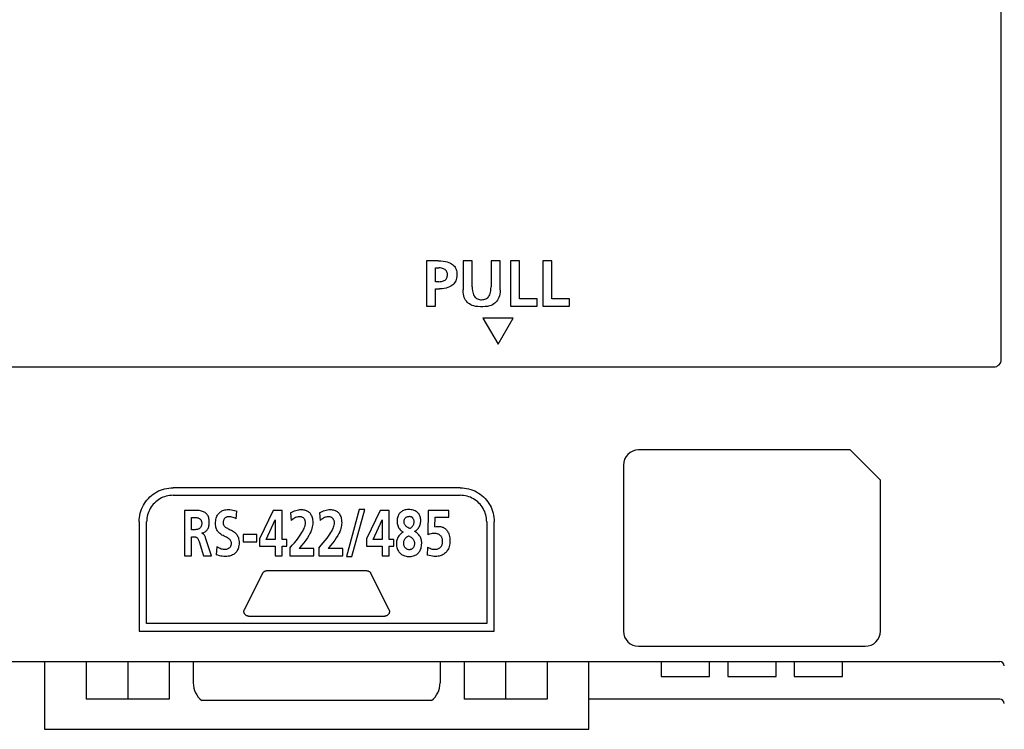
# Model space of a CAD drawing. Extents: x 0 to 819, y 0 to 477.
# Tile 19 of 24: x 699 to 764, y 175 to 222. Entities that reach past the tile are written whole.
import ezdxf

# ---------------------------------------------------------------- set-up
doc = ezdxf.new("R2010")
doc.units = 0
doc.header["$LTSCALE"] = 46.255
doc.layers.get('0').update_dxf_attribs({"linetype": 'CONTINUOUS'})

msp = doc.modelspace()

# ---------------------------------------------------------------- linework, layer by layer
at = {"color": 7, "linetype": 'CONTINUOUS'}
for p, q in [((763.593, 199.311), (763.593, 297.811)), ((726.322, 205.845), (725.56, 205.845)), ((725.56, 205.845), (725.56, 202.843)), ((726.163, 205.372), (726.373, 205.372)), ((726.163, 204.456), (726.163, 205.372)), ((726.322, 205.845), (726.507, 205.84)), ((726.47, 205.368), (726.373, 205.372)), ((726.553, 205.356), (726.47, 205.368)), ((726.507, 205.84), (726.67, 205.825)), ((726.625, 205.339), (726.553, 205.356)), ((726.687, 205.317), (726.625, 205.339)), ((726.67, 205.825), (726.813, 205.801)), ((726.74, 205.291), (726.687, 205.317)), ((726.786, 205.26), (726.74, 205.291)), ((726.825, 205.227), (726.786, 205.26)), ((726.813, 205.801), (726.937, 205.769)), ((726.858, 205.189), (726.825, 205.227)), ((726.937, 205.769), (727.046, 205.732)), ((727.046, 205.732), (727.14, 205.69)), ((727.14, 205.69), (727.221, 205.643)), ((727.221, 205.643), (727.291, 205.592)), ((727.291, 205.592), (727.352, 205.538)), ((727.352, 205.538), (727.404, 205.48)), ((727.404, 205.48), (727.449, 205.417)), ((727.449, 205.417), (727.487, 205.349)), ((727.487, 205.349), (727.519, 205.275)), ((727.519, 205.275), (727.544, 205.193)), ((728.584, 205.845), (727.982, 205.845)), ((727.982, 205.845), (727.982, 203.927)), ((728.584, 204.112), (728.584, 205.845)), ((730.433, 205.845), (729.831, 205.845)), ((729.831, 205.845), (729.831, 204.112)), ((730.433, 203.927), (730.433, 205.845)), ((731.711, 205.845), (731.109, 205.845)), ((731.109, 205.845), (731.109, 202.843)), ((731.711, 203.316), (731.711, 205.845)), ((733.861, 205.845), (733.258, 205.845)), ((733.258, 205.845), (733.258, 202.843)), ((733.861, 203.316), (733.861, 205.845)), ((726.785, 204.557), (726.824, 204.589)), ((726.824, 204.589), (726.858, 204.624)), ((726.887, 205.147), (726.858, 205.189)), ((726.858, 204.624), (726.886, 204.664)), ((726.886, 204.664), (726.909, 204.708)), ((726.91, 205.1), (726.887, 205.147)), ((726.909, 204.708), (726.926, 204.757)), ((726.927, 205.048), (726.91, 205.1)), ((726.926, 204.757), (726.938, 204.811)), ((726.939, 204.992), (726.927, 205.048)), ((726.938, 204.811), (726.944, 204.87)), ((726.945, 204.931), (726.939, 204.992)), ((726.944, 204.87), (726.945, 204.931)), ((727.527, 204.607), (727.496, 204.522)), ((727.551, 204.701), (727.527, 204.607)), ((727.544, 205.193), (727.561, 205.103)), ((727.566, 204.801), (727.551, 204.701)), ((727.561, 205.103), (727.571, 205.005)), ((727.573, 204.904), (727.566, 204.801)), ((727.571, 205.005), (727.573, 204.904)), ((726.373, 204.456), (726.163, 204.456)), ((726.163, 203.983), (726.416, 203.983)), ((726.163, 202.843), (726.163, 203.983)), ((726.373, 204.456), (726.468, 204.46)), ((726.587, 203.989), (726.416, 203.983)), ((726.468, 204.46), (726.551, 204.47)), ((726.551, 204.47), (726.623, 204.485)), ((726.737, 204.007), (726.587, 203.989)), ((726.623, 204.485), (726.685, 204.505)), ((726.685, 204.505), (726.739, 204.529)), ((726.868, 204.033), (726.737, 204.007)), ((726.739, 204.529), (726.785, 204.557)), ((726.982, 204.067), (726.868, 204.033)), ((727.08, 204.107), (726.982, 204.067)), ((727.166, 204.152), (727.08, 204.107)), ((727.241, 204.201), (727.166, 204.152)), ((727.307, 204.255), (727.241, 204.201)), ((727.365, 204.314), (727.307, 204.255)), ((727.416, 204.378), (727.365, 204.314)), ((727.459, 204.447), (727.416, 204.378)), ((727.496, 204.522), (727.459, 204.447)), ((727.987, 203.775), (727.982, 203.927)), ((728.584, 204.112), (728.588, 203.979)), ((728.588, 203.979), (728.599, 203.862)), ((729.816, 203.863), (729.827, 203.979)), ((729.827, 203.979), (729.831, 204.112)), ((730.433, 203.927), (730.427, 203.775)), ((728.004, 203.64), (727.987, 203.775)), ((728.029, 203.522), (728.004, 203.64)), ((728.062, 203.417), (728.029, 203.522)), ((728.102, 203.324), (728.062, 203.417)), ((728.149, 203.241), (728.102, 203.324)), ((728.599, 203.862), (728.617, 203.759)), ((728.617, 203.759), (728.641, 203.67)), ((728.641, 203.67), (728.671, 203.592)), ((728.671, 203.592), (728.705, 203.525)), ((728.705, 203.525), (728.743, 203.468)), ((728.743, 203.468), (728.784, 203.42)), ((728.784, 203.42), (728.829, 203.379)), ((728.829, 203.379), (728.877, 203.346)), ((728.877, 203.346), (728.93, 203.318)), ((728.93, 203.318), (728.99, 203.295)), ((728.99, 203.295), (729.058, 203.278)), ((729.058, 203.278), (729.131, 203.267)), ((729.285, 203.268), (729.358, 203.278)), ((729.358, 203.278), (729.425, 203.295)), ((729.425, 203.295), (729.485, 203.318)), ((729.485, 203.318), (729.538, 203.346)), ((729.538, 203.346), (729.586, 203.38)), ((729.586, 203.38), (729.631, 203.421)), ((729.631, 203.421), (729.673, 203.469)), ((729.673, 203.469), (729.711, 203.527)), ((729.711, 203.527), (729.745, 203.594)), ((729.745, 203.594), (729.774, 203.671)), ((729.774, 203.671), (729.798, 203.76)), ((729.798, 203.76), (729.816, 203.863)), ((730.312, 203.323), (730.266, 203.24)), ((730.352, 203.416), (730.312, 203.323)), ((730.385, 203.521), (730.352, 203.416)), ((730.411, 203.64), (730.385, 203.521)), ((730.427, 203.775), (730.411, 203.64)), ((732.877, 203.316), (731.711, 203.316)), ((732.877, 202.843), (732.877, 203.316)), ((735.026, 203.316), (733.861, 203.316)), ((735.026, 202.843), (735.026, 203.316)), ((725.56, 202.843), (726.163, 202.843)), ((728.201, 203.167), (728.149, 203.241)), ((728.261, 203.1), (728.201, 203.167)), ((728.328, 203.039), (728.261, 203.1)), ((728.403, 202.984), (728.328, 203.039)), ((728.487, 202.935), (728.403, 202.984)), ((728.584, 202.892), (728.487, 202.935)), ((728.695, 202.855), (728.584, 202.892)), ((728.821, 202.825), (728.695, 202.855)), ((728.964, 202.804), (728.821, 202.825)), ((729.123, 202.793), (728.964, 202.804)), ((729.289, 202.793), (729.123, 202.793)), ((729.131, 203.267), (729.208, 203.264)), ((729.208, 203.264), (729.285, 203.268)), ((729.448, 202.804), (729.289, 202.793)), ((729.592, 202.824), (729.448, 202.804)), ((729.718, 202.854), (729.592, 202.824)), ((729.83, 202.892), (729.718, 202.854)), ((729.927, 202.935), (729.83, 202.892)), ((730.011, 202.984), (729.927, 202.935)), ((730.087, 203.039), (730.011, 202.984)), ((730.153, 203.099), (730.087, 203.039)), ((730.213, 203.166), (730.153, 203.099)), ((730.266, 203.24), (730.213, 203.166)), ((731.109, 202.843), (732.877, 202.843)), ((733.258, 202.843), (735.026, 202.843)), ((731.293, 202.043), (729.293, 202.043)), ((729.293, 202.043), (730.293, 200.311)), ((730.293, 200.311), (731.293, 202.043)), ((697.493, 198.811), (763.093, 198.811)), ((753.593, 193.311), (739.593, 193.311)), ((755.593, 191.311), (753.593, 193.311)), ((738.593, 192.311), (738.593, 181.311)), ((755.593, 181.311), (755.593, 191.311)), ((707.255, 190.203), (707.361, 190.297)), ((707.361, 190.297), (707.472, 190.383)), ((707.472, 190.383), (707.589, 190.463)), ((707.589, 190.463), (707.71, 190.535)), ((707.71, 190.535), (707.836, 190.599)), ((707.836, 190.599), (707.964, 190.655)), ((707.964, 190.655), (708.096, 190.702)), ((708.096, 190.702), (708.231, 190.741)), ((708.339, 190.252), (708.23, 190.219)), ((708.231, 190.741), (708.369, 190.772)), ((708.45, 190.278), (708.339, 190.252)), ((708.369, 190.772), (708.509, 190.794)), ((708.563, 190.297), (708.45, 190.278)), ((708.509, 190.794), (708.651, 190.807)), ((708.678, 190.308), (708.563, 190.297)), ((708.651, 190.807), (708.794, 190.812)), ((708.794, 190.312), (708.678, 190.308)), ((727.793, 190.812), (708.794, 190.812)), ((708.794, 190.312), (727.793, 190.312)), ((727.793, 190.812), (727.932, 190.808)), ((727.904, 190.308), (727.793, 190.312)), ((728.018, 190.297), (727.904, 190.308)), ((727.932, 190.808), (728.071, 190.794)), ((728.131, 190.278), (728.018, 190.297)), ((728.071, 190.794), (728.21, 190.772)), ((728.244, 190.251), (728.131, 190.278)), ((728.21, 190.772), (728.349, 190.741)), ((728.355, 190.218), (728.244, 190.251)), ((728.349, 190.741), (728.485, 190.702)), ((728.485, 190.702), (728.619, 190.653)), ((728.619, 190.653), (728.75, 190.597)), ((728.75, 190.597), (728.877, 190.532)), ((728.877, 190.532), (728.999, 190.46)), ((728.999, 190.46), (729.116, 190.381)), ((729.116, 190.381), (729.228, 190.295)), ((729.228, 190.295), (729.334, 190.201)), ((706.759, 189.519), (706.824, 189.647)), ((706.824, 189.647), (706.896, 189.769)), ((706.896, 189.769), (706.976, 189.886)), ((706.976, 189.886), (707.062, 189.998)), ((707.062, 189.998), (707.155, 190.104)), ((707.155, 190.104), (707.255, 190.203)), ((707.407, 189.629), (707.34, 189.536)), ((707.479, 189.717), (707.407, 189.629)), ((707.557, 189.8), (707.479, 189.717)), ((707.64, 189.878), (707.557, 189.8)), ((707.729, 189.951), (707.64, 189.878)), ((707.822, 190.018), (707.729, 189.951)), ((707.919, 190.078), (707.822, 190.018)), ((708.019, 190.132), (707.919, 190.078)), ((708.123, 190.179), (708.019, 190.132)), ((708.23, 190.219), (708.123, 190.179)), ((728.463, 190.177), (728.355, 190.218)), ((728.568, 190.13), (728.463, 190.177)), ((728.67, 190.076), (728.568, 190.13)), ((728.767, 190.015), (728.67, 190.076)), ((728.86, 189.949), (728.767, 190.015)), ((728.947, 189.877), (728.86, 189.949)), ((729.03, 189.8), (728.947, 189.877)), ((729.107, 189.717), (729.03, 189.8)), ((729.179, 189.629), (729.107, 189.717)), ((729.246, 189.536), (729.179, 189.629)), ((729.334, 190.201), (729.434, 190.101)), ((729.434, 190.101), (729.528, 189.994)), ((729.528, 189.994), (729.615, 189.882)), ((729.615, 189.882), (729.695, 189.765)), ((729.695, 189.765), (729.767, 189.644)), ((729.767, 189.644), (729.831, 189.519)), ((706.561, 188.839), (706.583, 188.979)), ((706.583, 188.979), (706.614, 189.117)), ((706.614, 189.117), (706.654, 189.254)), ((706.654, 189.254), (706.702, 189.388)), ((706.702, 189.388), (706.759, 189.519)), ((707.103, 189.012), (707.077, 188.9)), ((707.137, 189.123), (707.103, 189.012)), ((707.178, 189.231), (707.137, 189.123)), ((707.225, 189.336), (707.178, 189.231)), ((707.28, 189.438), (707.225, 189.336)), ((707.34, 189.536), (707.28, 189.438)), ((710.189, 189.314), (709.538, 189.314)), ((709.538, 189.314), (709.538, 186.312)), ((710.308, 189.312), (710.189, 189.314)), ((710.416, 189.307), (710.308, 189.312)), ((710.513, 189.298), (710.416, 189.307)), ((710.6, 189.285), (710.513, 189.298)), ((710.677, 189.268), (710.6, 189.285)), ((710.746, 189.248), (710.677, 189.268)), ((710.806, 189.225), (710.746, 189.248)), ((710.859, 189.199), (710.806, 189.225)), ((710.906, 189.17), (710.859, 189.199)), ((710.948, 189.14), (710.906, 189.17)), ((710.985, 189.107), (710.948, 189.14)), ((711.019, 189.071), (710.985, 189.107)), ((711.05, 189.032), (711.019, 189.071)), ((711.079, 188.989), (711.05, 189.032)), ((711.104, 188.941), (711.079, 188.989)), ((711.127, 188.888), (711.104, 188.941)), ((711.695, 188.926), (711.725, 188.984)), ((711.725, 188.984), (711.758, 189.037)), ((711.758, 189.037), (711.794, 189.086)), ((711.794, 189.086), (711.834, 189.131)), ((711.834, 189.131), (711.877, 189.172)), ((711.877, 189.172), (711.923, 189.209)), ((711.923, 189.209), (711.973, 189.243)), ((711.973, 189.243), (712.027, 189.273)), ((712.027, 189.273), (712.085, 189.299)), ((712.085, 189.299), (712.148, 189.322)), ((712.148, 189.322), (712.215, 189.34)), ((712.215, 189.34), (712.286, 189.354)), ((712.286, 189.354), (712.361, 189.362)), ((712.361, 189.362), (712.441, 189.365)), ((712.441, 189.365), (712.552, 189.362)), ((712.552, 189.362), (712.655, 189.352)), ((712.655, 189.352), (712.753, 189.336)), ((712.753, 189.336), (712.846, 189.315)), ((712.846, 189.315), (712.934, 189.289)), ((712.934, 189.289), (713.015, 189.258)), ((712.971, 188.763), (713.015, 189.258)), ((715.413, 189.314), (714.515, 187.421)), ((716.013, 189.314), (715.413, 189.314)), ((716.013, 187.382), (716.013, 189.314)), ((716.57, 189.15), (716.655, 189.2)), ((716.57, 189.15), (716.608, 188.651)), ((716.655, 189.2), (716.742, 189.243)), ((716.742, 189.243), (716.831, 189.281)), ((716.831, 189.281), (716.922, 189.311)), ((716.922, 189.311), (717.012, 189.335)), ((717.012, 189.335), (717.102, 189.352)), ((717.102, 189.352), (717.188, 189.361)), ((717.188, 189.361), (717.27, 189.365)), ((717.27, 189.365), (717.346, 189.363)), ((717.346, 189.363), (717.416, 189.356)), ((717.416, 189.356), (717.481, 189.345)), ((717.481, 189.345), (717.54, 189.329)), ((717.54, 189.329), (717.595, 189.31)), ((717.595, 189.31), (717.646, 189.287)), ((717.646, 189.287), (717.693, 189.261)), ((717.693, 189.261), (717.737, 189.232)), ((717.737, 189.232), (717.778, 189.199)), ((717.778, 189.199), (717.816, 189.162)), ((717.816, 189.162), (717.852, 189.122)), ((717.852, 189.122), (717.885, 189.077)), ((717.885, 189.077), (717.915, 189.027)), ((717.915, 189.027), (717.943, 188.972)), ((717.943, 188.972), (717.968, 188.912)), ((718.484, 189.15), (718.568, 189.2)), ((718.484, 189.15), (718.521, 188.651)), ((718.568, 189.2), (718.656, 189.244)), ((718.656, 189.244), (718.745, 189.281)), ((718.745, 189.281), (718.835, 189.311)), ((718.835, 189.311), (718.926, 189.335)), ((718.926, 189.335), (719.015, 189.352)), ((719.015, 189.352), (719.101, 189.361)), ((719.101, 189.361), (719.183, 189.365)), ((719.183, 189.365), (719.259, 189.363)), ((719.259, 189.363), (719.329, 189.356)), ((719.329, 189.356), (719.393, 189.345)), ((719.393, 189.345), (719.453, 189.329)), ((719.453, 189.329), (719.508, 189.31)), ((719.508, 189.31), (719.559, 189.287)), ((719.559, 189.287), (719.606, 189.261)), ((719.606, 189.261), (719.65, 189.232)), ((719.65, 189.232), (719.691, 189.199)), ((719.691, 189.199), (719.729, 189.162)), ((719.729, 189.162), (719.765, 189.121)), ((719.765, 189.121), (719.798, 189.076)), ((719.798, 189.076), (719.829, 189.027)), ((719.829, 189.027), (719.857, 188.972)), ((719.857, 188.972), (719.882, 188.911)), ((721.111, 189.365), (720.272, 186.26)), ((720.63, 186.26), (721.469, 189.365)), ((721.469, 189.365), (721.111, 189.365)), ((722.491, 189.314), (721.593, 187.421)), ((723.09, 189.314), (722.491, 189.314)), ((723.09, 187.382), (723.09, 189.314)), ((723.679, 188.945), (723.657, 188.885)), ((723.705, 189), (723.679, 188.945)), ((723.734, 189.051), (723.705, 189)), ((723.766, 189.097), (723.734, 189.051)), ((723.801, 189.14), (723.766, 189.097)), ((723.839, 189.179), (723.801, 189.14)), ((723.881, 189.214), (723.839, 189.179)), ((723.926, 189.246), (723.881, 189.214)), ((723.976, 189.275), (723.926, 189.246)), ((724.029, 189.3), (723.976, 189.275)), ((724.087, 189.322), (724.029, 189.3)), ((724.151, 189.34), (724.087, 189.322)), ((724.222, 189.354), (724.151, 189.34)), ((724.298, 189.362), (724.222, 189.354)), ((724.378, 189.365), (724.298, 189.362)), ((724.461, 189.362), (724.378, 189.365)), ((724.542, 189.354), (724.461, 189.362)), ((724.619, 189.339), (724.542, 189.354)), ((724.69, 189.32), (724.619, 189.339)), ((724.755, 189.297), (724.69, 189.32)), ((724.814, 189.271), (724.755, 189.297)), ((724.867, 189.242), (724.814, 189.271)), ((724.915, 189.21), (724.867, 189.242)), ((724.959, 189.175), (724.915, 189.21)), ((724.998, 189.137), (724.959, 189.175)), ((725.034, 189.097), (724.998, 189.137)), ((725.067, 189.053), (725.034, 189.097)), ((725.095, 189.006), (725.067, 189.053)), ((725.12, 188.956), (725.095, 189.006)), ((725.141, 188.902), (725.12, 188.956)), ((725.67, 189.314), (725.647, 187.701)), ((727.049, 189.314), (725.67, 189.314)), ((727.049, 188.866), (727.049, 189.314)), ((729.307, 189.439), (729.246, 189.536)), ((729.361, 189.337), (729.307, 189.439)), ((729.409, 189.232), (729.361, 189.337)), ((729.449, 189.123), (729.409, 189.232)), ((729.483, 189.012), (729.449, 189.123)), ((729.509, 188.899), (729.483, 189.012)), ((729.831, 189.519), (729.886, 189.39)), ((729.886, 189.39), (729.934, 189.258)), ((729.934, 189.258), (729.973, 189.124)), ((729.973, 189.124), (730.003, 188.986)), ((730.003, 188.986), (730.025, 188.846)), ((706.544, 188.562), (706.548, 188.7)), ((706.544, 188.562), (706.544, 181.312)), ((706.548, 188.7), (706.561, 188.839)), ((707.047, 188.674), (707.044, 188.562)), ((707.044, 181.812), (707.044, 188.562)), ((707.059, 188.787), (707.047, 188.674)), ((707.077, 188.9), (707.059, 188.787)), ((710.019, 188.84), (710.177, 188.84)), ((710.019, 188.032), (710.019, 188.84)), ((710.177, 188.84), (710.245, 188.839)), ((710.245, 188.839), (710.304, 188.836)), ((710.304, 188.836), (710.358, 188.83)), ((710.358, 188.83), (710.405, 188.821)), ((710.405, 188.821), (710.447, 188.811)), ((710.447, 188.811), (710.484, 188.798)), ((710.484, 188.798), (710.517, 188.783)), ((710.517, 188.783), (710.545, 188.766)), ((710.545, 188.766), (710.57, 188.748)), ((710.57, 188.748), (710.592, 188.728)), ((710.592, 188.728), (710.612, 188.705)), ((710.612, 188.705), (710.629, 188.681)), ((710.629, 188.681), (710.645, 188.653)), ((710.645, 188.653), (710.658, 188.623)), ((710.658, 188.623), (710.67, 188.587)), ((710.672, 188.315), (710.661, 188.276)), ((710.67, 188.587), (710.678, 188.547)), ((710.68, 188.359), (710.672, 188.315)), ((710.678, 188.547), (710.684, 188.502)), ((710.685, 188.406), (710.68, 188.359)), ((710.684, 188.502), (710.686, 188.454)), ((710.686, 188.454), (710.685, 188.406)), ((711.147, 188.828), (711.127, 188.888)), ((711.164, 188.76), (711.147, 188.828)), ((711.149, 188.233), (711.165, 188.294)), ((711.177, 188.683), (711.164, 188.76)), ((711.165, 188.294), (711.178, 188.359)), ((711.185, 188.597), (711.177, 188.683)), ((711.178, 188.359), (711.186, 188.428)), ((711.188, 188.501), (711.185, 188.597)), ((711.186, 188.428), (711.188, 188.501)), ((711.602, 188.445), (711.604, 188.538)), ((711.605, 188.355), (711.602, 188.445)), ((711.604, 188.538), (711.613, 188.629)), ((711.614, 188.274), (711.605, 188.355)), ((711.613, 188.629), (711.627, 188.714)), ((711.627, 188.714), (711.646, 188.793)), ((711.646, 188.793), (711.669, 188.863)), ((711.669, 188.863), (711.695, 188.926)), ((712.106, 188.528), (712.104, 188.475)), ((712.104, 188.475), (712.106, 188.441)), ((712.111, 188.576), (712.106, 188.528)), ((712.106, 188.441), (712.111, 188.409)), ((712.12, 188.619), (712.111, 188.576)), ((712.111, 188.409), (712.119, 188.379)), ((712.119, 188.379), (712.13, 188.349)), ((712.132, 188.657), (712.12, 188.619)), ((712.13, 188.349), (712.144, 188.319)), ((712.146, 188.691), (712.132, 188.657)), ((712.144, 188.319), (712.163, 188.29)), ((712.162, 188.722), (712.146, 188.691)), ((712.18, 188.75), (712.162, 188.722)), ((712.163, 188.29), (712.186, 188.262)), ((712.2, 188.775), (712.18, 188.75)), ((712.222, 188.798), (712.2, 188.775)), ((712.247, 188.818), (712.222, 188.798)), ((712.274, 188.836), (712.247, 188.818)), ((712.303, 188.852), (712.274, 188.836)), ((712.335, 188.866), (712.303, 188.852)), ((712.369, 188.877), (712.335, 188.866)), ((712.405, 188.885), (712.369, 188.877)), ((712.443, 188.89), (712.405, 188.885)), ((712.482, 188.892), (712.443, 188.89)), ((712.548, 188.89), (712.482, 188.892)), ((712.616, 188.882), (712.548, 188.89)), ((712.686, 188.869), (712.616, 188.882)), ((712.757, 188.851), (712.686, 188.869)), ((712.828, 188.828), (712.757, 188.851)), ((712.899, 188.798), (712.828, 188.828)), ((712.971, 188.763), (712.899, 188.798)), ((714.95, 187.382), (715.544, 188.685)), ((715.544, 188.685), (715.551, 188.685)), ((715.551, 188.685), (715.551, 187.382)), ((716.688, 188.713), (716.608, 188.651)), ((716.762, 188.762), (716.688, 188.713)), ((716.832, 188.802), (716.762, 188.762)), ((716.896, 188.832), (716.832, 188.802)), ((716.956, 188.856), (716.896, 188.832)), ((717.012, 188.872), (716.956, 188.856)), ((717.065, 188.883), (717.012, 188.872)), ((717.114, 188.89), (717.065, 188.883)), ((717.161, 188.892), (717.114, 188.89)), ((717.202, 188.89), (717.161, 188.892)), ((717.242, 188.885), (717.202, 188.89)), ((717.28, 188.876), (717.242, 188.885)), ((717.316, 188.863), (717.28, 188.876)), ((717.35, 188.848), (717.316, 188.863)), ((717.382, 188.83), (717.35, 188.848)), ((717.411, 188.81), (717.382, 188.83)), ((717.437, 188.788), (717.411, 188.81)), ((717.461, 188.763), (717.437, 188.788)), ((717.482, 188.736), (717.461, 188.763)), ((717.5, 188.706), (717.482, 188.736)), ((717.516, 188.674), (717.5, 188.706)), ((717.53, 188.639), (717.516, 188.674)), ((717.521, 188.278), (717.538, 188.346)), ((717.541, 188.601), (717.53, 188.639)), ((717.538, 188.346), (717.548, 188.408)), ((717.549, 188.559), (717.541, 188.601)), ((717.548, 188.408), (717.553, 188.464)), ((717.553, 188.514), (717.549, 188.559)), ((717.553, 188.464), (717.553, 188.514)), ((717.968, 188.912), (717.99, 188.844)), ((717.99, 188.844), (718.009, 188.77)), ((718.022, 188.313), (718.005, 188.219)), ((718.009, 188.77), (718.023, 188.686)), ((718.032, 188.403), (718.022, 188.313)), ((718.023, 188.686), (718.032, 188.593)), ((718.032, 188.593), (718.035, 188.487)), ((718.035, 188.487), (718.032, 188.403)), ((718.601, 188.713), (718.521, 188.651)), ((718.675, 188.762), (718.601, 188.713)), ((718.745, 188.802), (718.675, 188.762)), ((718.809, 188.832), (718.745, 188.802)), ((718.869, 188.856), (718.809, 188.832)), ((718.925, 188.872), (718.869, 188.856)), ((718.978, 188.883), (718.925, 188.872)), ((719.028, 188.89), (718.978, 188.883)), ((719.075, 188.892), (719.028, 188.89)), ((719.115, 188.89), (719.075, 188.892)), ((719.155, 188.885), (719.115, 188.89)), ((719.193, 188.876), (719.155, 188.885)), ((719.23, 188.863), (719.193, 188.876)), ((719.264, 188.848), (719.23, 188.863)), ((719.295, 188.83), (719.264, 188.848)), ((719.324, 188.81), (719.295, 188.83)), ((719.35, 188.787), (719.324, 188.81)), ((719.374, 188.763), (719.35, 188.787)), ((719.395, 188.736), (719.374, 188.763)), ((719.414, 188.706), (719.395, 188.736)), ((719.43, 188.674), (719.414, 188.706)), ((719.444, 188.639), (719.43, 188.674)), ((719.434, 188.277), (719.451, 188.346)), ((719.454, 188.601), (719.444, 188.639)), ((719.451, 188.346), (719.462, 188.408)), ((719.462, 188.559), (719.454, 188.601)), ((719.466, 188.513), (719.462, 188.559)), ((719.462, 188.408), (719.466, 188.463)), ((719.466, 188.463), (719.466, 188.513)), ((719.882, 188.911), (719.904, 188.844)), ((719.904, 188.844), (719.922, 188.769)), ((719.936, 188.313), (719.919, 188.219)), ((719.922, 188.769), (719.936, 188.686)), ((719.936, 188.686), (719.945, 188.592)), ((719.945, 188.403), (719.936, 188.313)), ((719.945, 188.592), (719.948, 188.487)), ((719.948, 188.487), (719.945, 188.403)), ((722.026, 187.382), (722.622, 188.685)), ((722.622, 188.685), (722.629, 188.685)), ((722.629, 188.685), (722.629, 187.382)), ((723.616, 188.664), (723.613, 188.574)), ((723.613, 188.574), (723.615, 188.504)), ((723.615, 188.504), (723.624, 188.435)), ((723.625, 188.745), (723.616, 188.664)), ((723.624, 188.435), (723.637, 188.369)), ((723.639, 188.819), (723.625, 188.745)), ((723.637, 188.369), (723.655, 188.305)), ((723.657, 188.885), (723.639, 188.819)), ((723.655, 188.305), (723.678, 188.245)), ((724.074, 188.552), (724.075, 188.593)), ((724.076, 188.512), (724.074, 188.552)), ((724.075, 188.593), (724.08, 188.632)), ((724.082, 188.473), (724.076, 188.512)), ((724.08, 188.632), (724.088, 188.669)), ((724.091, 188.436), (724.082, 188.473)), ((724.088, 188.669), (724.099, 188.703)), ((724.104, 188.401), (724.091, 188.436)), ((724.099, 188.703), (724.113, 188.735)), ((724.12, 188.367), (724.104, 188.401)), ((724.113, 188.735), (724.13, 188.764)), ((724.14, 188.334), (724.12, 188.367)), ((724.13, 188.764), (724.149, 188.791)), ((724.165, 188.302), (724.14, 188.334)), ((724.149, 188.791), (724.17, 188.815)), ((724.194, 188.27), (724.165, 188.302)), ((724.17, 188.815), (724.195, 188.838)), ((724.195, 188.838), (724.222, 188.858)), ((724.222, 188.858), (724.251, 188.875)), ((724.251, 188.875), (724.283, 188.89)), ((724.283, 188.89), (724.316, 188.902)), ((724.316, 188.902), (724.351, 188.911)), ((724.351, 188.911), (724.388, 188.916)), ((724.388, 188.916), (724.425, 188.918)), ((724.425, 188.918), (724.454, 188.917)), ((724.454, 188.917), (724.482, 188.912)), ((724.482, 188.912), (724.509, 188.906)), ((724.509, 188.906), (724.535, 188.896)), ((724.535, 188.896), (724.559, 188.884)), ((724.559, 188.884), (724.582, 188.87)), ((724.582, 188.87), (724.604, 188.852)), ((724.604, 188.852), (724.625, 188.832)), ((724.625, 188.832), (724.644, 188.809)), ((724.651, 188.298), (724.625, 188.257)), ((724.644, 188.809), (724.662, 188.782)), ((724.673, 188.34), (724.651, 188.298)), ((724.662, 188.782), (724.678, 188.752)), ((724.691, 188.382), (724.673, 188.34)), ((724.678, 188.752), (724.692, 188.718)), ((724.704, 188.423), (724.691, 188.382)), ((724.692, 188.718), (724.703, 188.681)), ((724.703, 188.681), (724.712, 188.638)), ((724.713, 188.464), (724.704, 188.423)), ((724.712, 188.638), (724.718, 188.591)), ((724.719, 188.502), (724.713, 188.464)), ((724.718, 188.591), (724.721, 188.539)), ((724.721, 188.539), (724.719, 188.502)), ((725.09, 188.25), (725.117, 188.31)), ((725.117, 188.31), (725.14, 188.373)), ((725.14, 188.373), (725.158, 188.439)), ((725.158, 188.844), (725.141, 188.902)), ((725.171, 188.781), (725.158, 188.844)), ((725.158, 188.439), (725.171, 188.506)), ((725.179, 188.714), (725.171, 188.781)), ((725.171, 188.506), (725.179, 188.574)), ((725.181, 188.643), (725.179, 188.714)), ((725.179, 188.574), (725.181, 188.643)), ((726.113, 188.226), (726.123, 188.866)), ((726.123, 188.866), (727.049, 188.866)), ((729.528, 188.786), (729.509, 188.899)), ((729.539, 188.673), (729.528, 188.786)), ((729.543, 188.562), (729.539, 188.673)), ((729.543, 188.562), (729.543, 181.812)), ((730.025, 188.846), (730.039, 188.705)), ((730.039, 188.705), (730.043, 188.562)), ((730.043, 181.312), (730.043, 188.562)), ((710.177, 188.032), (710.019, 188.032)), ((710.247, 188.033), (710.177, 188.032)), ((710.308, 188.038), (710.247, 188.033)), ((710.362, 188.045), (710.308, 188.038)), ((710.409, 188.056), (710.362, 188.045)), ((710.451, 188.068), (710.409, 188.056)), ((710.487, 188.083), (710.451, 188.068)), ((710.519, 188.099), (710.487, 188.083)), ((710.547, 188.118), (710.519, 188.099)), ((710.572, 188.138), (710.547, 188.118)), ((710.595, 188.16), (710.572, 188.138)), ((710.614, 188.185), (710.595, 188.16)), ((710.632, 188.212), (710.614, 188.185)), ((710.647, 188.242), (710.632, 188.212)), ((710.661, 188.276), (710.647, 188.242)), ((710.693, 187.804), (710.738, 187.814)), ((710.693, 187.795), (710.693, 187.804)), ((710.71, 187.792), (710.693, 187.795)), ((710.728, 187.787), (710.71, 187.792)), ((710.747, 187.78), (710.728, 187.787)), ((710.738, 187.814), (710.782, 187.827)), ((710.766, 187.769), (710.747, 187.78)), ((710.787, 187.755), (710.766, 187.769)), ((710.782, 187.827), (710.825, 187.844)), ((710.808, 187.737), (710.787, 187.755)), ((710.828, 187.716), (710.808, 187.737)), ((710.825, 187.844), (710.867, 187.865)), ((710.849, 187.691), (710.828, 187.716)), ((710.869, 187.661), (710.849, 187.691)), ((710.867, 187.865), (710.906, 187.89)), ((710.888, 187.625), (710.869, 187.661)), ((710.906, 187.89), (710.945, 187.918)), ((710.945, 187.918), (710.981, 187.951)), ((710.981, 187.951), (711.015, 187.987)), ((711.015, 187.987), (711.047, 188.028)), ((711.047, 188.028), (711.077, 188.073)), ((711.077, 188.073), (711.104, 188.122)), ((711.104, 188.122), (711.128, 188.175)), ((711.128, 188.175), (711.149, 188.233)), ((711.627, 188.201), (711.614, 188.274)), ((711.645, 188.135), (711.627, 188.201)), ((711.667, 188.074), (711.645, 188.135)), ((711.693, 188.017), (711.667, 188.074)), ((711.723, 187.965), (711.693, 188.017)), ((711.757, 187.915), (711.723, 187.965)), ((711.796, 187.867), (711.757, 187.915)), ((711.841, 187.82), (711.796, 187.867)), ((711.895, 187.773), (711.841, 187.82)), ((711.958, 187.727), (711.895, 187.773)), ((712.028, 187.681), (711.958, 187.727)), ((712.105, 187.639), (712.028, 187.681)), ((712.183, 187.599), (712.105, 187.639)), ((712.186, 188.262), (712.215, 188.234)), ((712.215, 188.234), (712.249, 188.206)), ((712.249, 188.206), (712.289, 188.179)), ((712.289, 188.179), (712.334, 188.152)), ((712.334, 188.152), (712.385, 188.124)), ((712.385, 188.124), (712.443, 188.095)), ((712.443, 188.095), (712.508, 188.064)), ((712.508, 188.064), (712.578, 188.03)), ((712.578, 188.03), (712.651, 187.992)), ((712.651, 187.992), (712.724, 187.952)), ((712.724, 187.952), (712.793, 187.908)), ((712.793, 187.908), (712.857, 187.861)), ((712.857, 187.861), (712.913, 187.812)), ((712.913, 187.812), (712.961, 187.761)), ((712.961, 187.761), (713.001, 187.711)), ((713.001, 187.711), (713.035, 187.66)), ((713.035, 187.66), (713.064, 187.608)), ((714.34, 187.705), (713.436, 187.705)), ((713.436, 187.705), (713.436, 187.232)), ((714.34, 187.232), (714.34, 187.705)), ((717.162, 187.607), (717.246, 187.729)), ((717.246, 187.729), (717.316, 187.84)), ((717.316, 187.84), (717.376, 187.942)), ((717.376, 187.942), (717.425, 188.036)), ((717.425, 188.036), (717.465, 188.123)), ((717.465, 188.123), (717.497, 188.203)), ((717.497, 188.203), (717.521, 188.278)), ((717.771, 187.646), (717.681, 187.501)), ((717.844, 187.778), (717.771, 187.646)), ((717.901, 187.9), (717.844, 187.778)), ((717.946, 188.013), (717.901, 187.9)), ((717.98, 188.119), (717.946, 188.013)), ((718.005, 188.219), (717.98, 188.119)), ((719.075, 187.607), (719.159, 187.728)), ((719.159, 187.728), (719.229, 187.839)), ((719.229, 187.839), (719.289, 187.942)), ((719.289, 187.942), (719.338, 188.036)), ((719.338, 188.036), (719.378, 188.123)), ((719.378, 188.123), (719.41, 188.203)), ((719.41, 188.203), (719.434, 188.277)), ((719.684, 187.646), (719.594, 187.502)), ((719.757, 187.779), (719.684, 187.646)), ((719.815, 187.9), (719.757, 187.779)), ((719.86, 188.013), (719.815, 187.9)), ((719.894, 188.119), (719.86, 188.013)), ((719.919, 188.219), (719.894, 188.119)), ((723.678, 188.245), (723.705, 188.188)), ((723.705, 188.188), (723.736, 188.134)), ((723.767, 187.668), (723.725, 187.617)), ((723.736, 188.134), (723.772, 188.083)), ((723.815, 187.718), (723.767, 187.668)), ((723.772, 188.083), (723.813, 188.034)), ((723.813, 188.034), (723.857, 187.989)), ((723.872, 187.768), (723.815, 187.718)), ((723.857, 187.989), (723.906, 187.948)), ((723.937, 187.819), (723.872, 187.768)), ((723.906, 187.948), (723.957, 187.91)), ((724.012, 187.868), (723.937, 187.819)), ((723.957, 187.91), (724.012, 187.877)), ((724.012, 187.877), (724.012, 187.868)), ((724.23, 188.237), (724.194, 188.27)), ((724.274, 188.204), (724.23, 188.237)), ((724.325, 188.171), (724.274, 188.204)), ((724.384, 188.138), (724.325, 188.171)), ((724.452, 188.105), (724.384, 188.138)), ((724.48, 188.119), (724.452, 188.105)), ((724.509, 188.138), (724.48, 188.119)), ((724.539, 188.161), (724.509, 188.138)), ((724.568, 188.188), (724.539, 188.161)), ((724.597, 188.22), (724.568, 188.188)), ((724.625, 188.257), (724.597, 188.22)), ((724.783, 187.925), (724.825, 187.948)), ((724.783, 187.92), (724.783, 187.925)), ((724.852, 187.876), (724.783, 187.92)), ((724.825, 187.948), (724.867, 187.976)), ((724.915, 187.83), (724.852, 187.876)), ((724.867, 187.976), (724.908, 188.01)), ((724.908, 188.01), (724.949, 188.048)), ((724.97, 187.783), (724.915, 187.83)), ((724.949, 188.048), (724.988, 188.092)), ((725.019, 187.735), (724.97, 187.783)), ((724.988, 188.092), (725.025, 188.14)), ((725.062, 187.687), (725.019, 187.735)), ((725.025, 188.14), (725.059, 188.193)), ((725.059, 188.193), (725.09, 188.25)), ((725.099, 187.637), (725.062, 187.687)), ((725.132, 187.586), (725.099, 187.637)), ((725.718, 187.726), (725.647, 187.701)), ((725.787, 187.747), (725.718, 187.726)), ((725.858, 187.762), (725.787, 187.747)), ((725.93, 187.773), (725.858, 187.762)), ((726.002, 187.78), (725.93, 187.773)), ((726.075, 187.783), (726.002, 187.78)), ((726.141, 187.78), (726.075, 187.783)), ((726.113, 188.226), (726.199, 188.243)), ((726.201, 187.773), (726.141, 187.78)), ((726.199, 188.243), (726.278, 188.253)), ((726.256, 187.761), (726.201, 187.773)), ((726.307, 187.746), (726.256, 187.761)), ((726.278, 188.253), (726.352, 188.255)), ((726.353, 187.728), (726.307, 187.746)), ((726.352, 188.255), (726.42, 188.251)), ((726.394, 187.708), (726.353, 187.728)), ((726.431, 187.684), (726.394, 187.708)), ((726.42, 188.251), (726.484, 188.242)), ((726.464, 187.659), (726.431, 187.684)), ((726.494, 187.631), (726.464, 187.659)), ((726.484, 188.242), (726.543, 188.229)), ((726.543, 188.229), (726.6, 188.211)), ((726.6, 188.211), (726.653, 188.19)), ((726.653, 188.19), (726.704, 188.164)), ((726.704, 188.164), (726.752, 188.135)), ((726.752, 188.135), (726.797, 188.102)), ((726.797, 188.102), (726.839, 188.066)), ((726.839, 188.066), (726.879, 188.026)), ((726.879, 188.026), (726.915, 187.982)), ((726.915, 187.982), (726.949, 187.933)), ((726.949, 187.933), (726.982, 187.877)), ((726.982, 187.877), (727.011, 187.816)), ((727.011, 187.816), (727.038, 187.748)), ((727.038, 187.748), (727.061, 187.673)), ((727.061, 187.673), (727.08, 187.59)), ((710.019, 187.559), (710.174, 187.559)), ((710.019, 186.312), (710.019, 187.559)), ((710.174, 187.559), (710.211, 187.558)), ((710.211, 187.558), (710.244, 187.555)), ((710.244, 187.555), (710.274, 187.55)), ((710.274, 187.55), (710.302, 187.542)), ((710.302, 187.542), (710.326, 187.532)), ((710.326, 187.532), (710.349, 187.52)), ((710.349, 187.52), (710.371, 187.505)), ((710.371, 187.505), (710.391, 187.488)), ((710.391, 187.488), (710.409, 187.468)), ((710.409, 187.468), (710.427, 187.443)), ((710.427, 187.443), (710.444, 187.414)), ((710.444, 187.414), (710.461, 187.38)), ((710.461, 187.38), (710.477, 187.341)), ((710.477, 187.341), (710.493, 187.298)), ((710.493, 187.298), (710.508, 187.249)), ((710.508, 187.249), (710.796, 186.312)), ((710.908, 187.584), (710.888, 187.625)), ((710.928, 187.538), (710.908, 187.584)), ((710.948, 187.486), (710.928, 187.538)), ((711.333, 186.312), (710.948, 187.486)), ((712.257, 187.562), (712.183, 187.599)), ((712.324, 187.529), (712.257, 187.562)), ((712.383, 187.497), (712.324, 187.529)), ((712.436, 187.466), (712.383, 187.497)), ((712.483, 187.435), (712.436, 187.466)), ((712.523, 187.403), (712.483, 187.435)), ((712.555, 187.373), (712.523, 187.403)), ((712.581, 187.343), (712.555, 187.373)), ((712.602, 187.314), (712.581, 187.343)), ((712.619, 187.284), (712.602, 187.314)), ((712.632, 187.253), (712.619, 187.284)), ((712.622, 186.962), (712.635, 186.995)), ((712.643, 187.22), (712.632, 187.253)), ((712.635, 186.995), (712.645, 187.03)), ((712.65, 187.184), (712.643, 187.22)), ((712.645, 187.03), (712.652, 187.068)), ((712.654, 187.146), (712.65, 187.184)), ((712.652, 187.068), (712.655, 187.107)), ((712.655, 187.107), (712.654, 187.146)), ((713.064, 187.608), (713.09, 187.551)), ((713.09, 187.551), (713.112, 187.489)), ((713.112, 187.489), (713.131, 187.418)), ((713.131, 187.418), (713.145, 187.34)), ((713.145, 186.989), (713.131, 186.905)), ((713.145, 187.34), (713.154, 187.257)), ((713.154, 187.078), (713.145, 186.989)), ((713.154, 187.257), (713.157, 187.169)), ((713.157, 187.169), (713.154, 187.078)), ((713.436, 187.232), (714.34, 187.232)), ((714.515, 187.421), (714.515, 186.935)), ((715.551, 187.382), (714.95, 187.382)), ((716.319, 187.382), (716.013, 187.382)), ((716.319, 186.935), (716.319, 187.382)), ((716.515, 186.815), (716.674, 187)), ((716.674, 187), (716.821, 187.17)), ((716.821, 187.17), (716.951, 187.328)), ((716.951, 187.328), (717.064, 187.474)), ((717.064, 187.474), (717.162, 187.607)), ((717.295, 186.987), (717.13, 186.784)), ((717.444, 187.173), (717.295, 186.987)), ((717.572, 187.344), (717.444, 187.173)), ((717.681, 187.501), (717.572, 187.344)), ((718.428, 186.815), (718.586, 187)), ((718.586, 187), (718.733, 187.169)), ((718.733, 187.169), (718.863, 187.327)), ((718.863, 187.327), (718.977, 187.473)), ((718.977, 187.473), (719.075, 187.607)), ((719.209, 186.987), (719.044, 186.784)), ((719.357, 187.173), (719.209, 186.987)), ((719.486, 187.344), (719.357, 187.173)), ((719.594, 187.502), (719.486, 187.344)), ((721.593, 187.421), (721.593, 186.935)), ((722.629, 187.382), (722.026, 187.382)), ((723.396, 187.382), (723.09, 187.382)), ((723.396, 186.935), (723.396, 187.382)), ((723.574, 187.201), (723.571, 187.125)), ((723.571, 187.125), (723.575, 187.027)), ((723.582, 187.272), (723.574, 187.201)), ((723.575, 187.027), (723.584, 186.939)), ((723.595, 187.337), (723.582, 187.272)), ((723.612, 187.398), (723.595, 187.337)), ((723.633, 187.456), (723.612, 187.398)), ((723.659, 187.512), (723.633, 187.456)), ((723.689, 187.565), (723.659, 187.512)), ((723.725, 187.617), (723.689, 187.565)), ((724.053, 187.133), (724.055, 187.187)), ((724.055, 187.088), (724.053, 187.133)), ((724.055, 187.187), (724.061, 187.237)), ((724.06, 187.045), (724.055, 187.088)), ((724.069, 187.003), (724.06, 187.045)), ((724.061, 187.237), (724.071, 187.284)), ((724.082, 186.964), (724.069, 187.003)), ((724.071, 187.284), (724.085, 187.327)), ((724.085, 187.327), (724.101, 187.367)), ((724.101, 187.367), (724.122, 187.406)), ((724.122, 187.406), (724.146, 187.443)), ((724.146, 187.443), (724.175, 187.479)), ((724.175, 187.479), (724.209, 187.515)), ((724.209, 187.515), (724.25, 187.551)), ((724.25, 187.551), (724.3, 187.589)), ((724.3, 187.589), (724.359, 187.628)), ((724.359, 187.628), (724.428, 187.597)), ((724.428, 187.597), (724.487, 187.565)), ((724.487, 187.565), (724.537, 187.533)), ((724.537, 187.533), (724.581, 187.5)), ((724.581, 187.5), (724.618, 187.466)), ((724.618, 187.466), (724.649, 187.432)), ((724.649, 187.432), (724.676, 187.397)), ((724.676, 187.397), (724.699, 187.361)), ((724.699, 187.361), (724.718, 187.323)), ((724.718, 187.323), (724.734, 187.283)), ((724.734, 187.283), (724.747, 187.24)), ((724.752, 187.004), (724.742, 186.962)), ((724.747, 187.24), (724.756, 187.194)), ((724.759, 187.049), (724.752, 187.004)), ((724.756, 187.194), (724.761, 187.146)), ((724.762, 187.097), (724.759, 187.049)), ((724.761, 187.146), (724.762, 187.097)), ((725.16, 187.532), (725.132, 187.586)), ((725.184, 187.475), (725.16, 187.532)), ((725.204, 187.415), (725.184, 187.475)), ((725.221, 187.35), (725.204, 187.415)), ((725.233, 187.282), (725.221, 187.35)), ((725.231, 186.942), (725.24, 187.032)), ((725.241, 187.209), (725.233, 187.282)), ((725.24, 187.032), (725.244, 187.133)), ((725.244, 187.133), (725.241, 187.209)), ((726.521, 187.601), (726.494, 187.631)), ((726.545, 187.568), (726.521, 187.601)), ((726.566, 187.532), (726.545, 187.568)), ((726.548, 186.952), (726.569, 186.99)), ((726.585, 187.493), (726.566, 187.532)), ((726.569, 186.99), (726.587, 187.031)), ((726.6, 187.45), (726.585, 187.493)), ((726.587, 187.031), (726.602, 187.077)), ((726.613, 187.402), (726.6, 187.45)), ((726.602, 187.077), (726.614, 187.127)), ((726.621, 187.35), (726.613, 187.402)), ((726.614, 187.127), (726.622, 187.181)), ((726.626, 187.294), (726.621, 187.35)), ((726.622, 187.181), (726.626, 187.237)), ((726.626, 187.237), (726.626, 187.294)), ((727.079, 187), (727.059, 186.919)), ((727.095, 187.087), (727.079, 187)), ((727.08, 187.59), (727.095, 187.498)), ((727.095, 187.498), (727.104, 187.394)), ((727.104, 187.18), (727.095, 187.087)), ((727.104, 187.394), (727.107, 187.279)), ((727.107, 187.279), (727.104, 187.18)), ((711.685, 186.918), (711.64, 186.376)), ((711.756, 186.339), (711.64, 186.376)), ((711.685, 186.918), (711.76, 186.871)), ((711.862, 186.309), (711.756, 186.339)), ((711.76, 186.871), (711.833, 186.832)), ((711.833, 186.832), (711.905, 186.8)), ((711.905, 186.8), (711.975, 186.774)), ((711.975, 186.774), (712.043, 186.755)), ((712.043, 186.755), (712.108, 186.742)), ((712.108, 186.742), (712.17, 186.735)), ((712.17, 186.735), (712.229, 186.733)), ((712.229, 186.733), (712.271, 186.735)), ((712.271, 186.735), (712.314, 186.741)), ((712.314, 186.741), (712.358, 186.751)), ((712.358, 186.751), (712.4, 186.765)), ((712.4, 186.765), (712.44, 186.782)), ((712.44, 186.782), (712.476, 186.802)), ((712.476, 186.802), (712.509, 186.824)), ((712.509, 186.824), (712.539, 186.849)), ((712.539, 186.849), (712.565, 186.875)), ((712.565, 186.875), (712.587, 186.902)), ((712.587, 186.902), (712.606, 186.931)), ((712.661, 186.33), (712.593, 186.307)), ((712.606, 186.931), (712.622, 186.962)), ((712.723, 186.358), (712.661, 186.33)), ((712.78, 186.388), (712.723, 186.358)), ((712.832, 186.423), (712.78, 186.388)), ((712.88, 186.46), (712.832, 186.423)), ((712.924, 186.501), (712.88, 186.46)), ((712.964, 186.545), (712.924, 186.501)), ((713.001, 186.593), (712.964, 186.545)), ((713.034, 186.645), (713.001, 186.593)), ((713.064, 186.702), (713.034, 186.645)), ((713.09, 186.763), (713.064, 186.702)), ((713.113, 186.83), (713.09, 186.763)), ((713.131, 186.905), (713.113, 186.83)), ((714.515, 186.935), (715.551, 186.935)), ((715.551, 186.935), (715.551, 186.312)), ((716.013, 186.935), (716.319, 186.935)), ((716.013, 186.312), (716.013, 186.935)), ((716.515, 186.815), (716.515, 186.312)), ((718.111, 186.784), (717.13, 186.784)), ((718.111, 186.312), (718.111, 186.784)), ((718.428, 186.815), (718.428, 186.312)), ((720.024, 186.784), (719.044, 186.784)), ((720.024, 186.312), (720.024, 186.784)), ((721.593, 186.935), (722.629, 186.935)), ((722.629, 186.935), (722.629, 186.312)), ((723.09, 186.935), (723.396, 186.935)), ((723.09, 186.312), (723.09, 186.935)), ((723.584, 186.939), (723.598, 186.861)), ((723.598, 186.861), (723.617, 186.79)), ((723.617, 186.79), (723.64, 186.726)), ((723.64, 186.726), (723.667, 186.667)), ((723.667, 186.667), (723.697, 186.613)), ((723.697, 186.613), (723.73, 186.563)), ((723.73, 186.563), (723.767, 186.517)), ((723.767, 186.517), (723.807, 186.474)), ((723.807, 186.474), (723.851, 186.436)), ((723.851, 186.436), (723.899, 186.401)), ((723.899, 186.401), (723.95, 186.369)), ((723.95, 186.369), (724.006, 186.341)), ((724.006, 186.341), (724.067, 186.316)), ((724.097, 186.927), (724.082, 186.964)), ((724.115, 186.892), (724.097, 186.927)), ((724.136, 186.86), (724.115, 186.892)), ((724.159, 186.831), (724.136, 186.86)), ((724.184, 186.805), (724.159, 186.831)), ((724.21, 186.782), (724.184, 186.805)), ((724.238, 186.762), (724.21, 186.782)), ((724.267, 186.745), (724.238, 186.762)), ((724.297, 186.731), (724.267, 186.745)), ((724.327, 186.72), (724.297, 186.731)), ((724.357, 186.713), (724.327, 186.72)), ((724.387, 186.709), (724.357, 186.713)), ((724.417, 186.707), (724.387, 186.709)), ((724.452, 186.709), (724.417, 186.707)), ((724.485, 186.714), (724.452, 186.709)), ((724.517, 186.722), (724.485, 186.714)), ((724.548, 186.732), (724.517, 186.722)), ((724.577, 186.746), (724.548, 186.732)), ((724.604, 186.763), (724.577, 186.746)), ((724.63, 186.783), (724.604, 186.763)), ((724.654, 186.806), (724.63, 186.783)), ((724.677, 186.831), (724.654, 186.806)), ((724.696, 186.859), (724.677, 186.831)), ((724.714, 186.89), (724.696, 186.859)), ((724.73, 186.925), (724.714, 186.89)), ((724.742, 186.962), (724.73, 186.925)), ((724.759, 186.315), (724.817, 186.339)), ((724.817, 186.339), (724.871, 186.367)), ((724.871, 186.367), (724.921, 186.398)), ((724.921, 186.398), (724.968, 186.433)), ((724.968, 186.433), (725.01, 186.471)), ((725.01, 186.471), (725.049, 186.513)), ((725.049, 186.513), (725.085, 186.558)), ((725.085, 186.558), (725.118, 186.608)), ((725.118, 186.608), (725.148, 186.663)), ((725.148, 186.663), (725.174, 186.723)), ((725.174, 186.723), (725.197, 186.788)), ((725.197, 186.788), (725.216, 186.861)), ((725.216, 186.861), (725.231, 186.942)), ((725.622, 186.883), (725.611, 186.346)), ((725.726, 186.315), (725.611, 186.346)), ((725.622, 186.883), (725.712, 186.838)), ((725.712, 186.838), (725.793, 186.801)), ((725.793, 186.801), (725.868, 186.774)), ((725.868, 186.774), (725.936, 186.754)), ((725.936, 186.754), (726.001, 186.741)), ((726.001, 186.741), (726.061, 186.734)), ((726.061, 186.734), (726.118, 186.733)), ((726.118, 186.733), (726.173, 186.735)), ((726.173, 186.735), (726.225, 186.743)), ((726.225, 186.743), (726.274, 186.754)), ((726.274, 186.754), (726.32, 186.769)), ((726.32, 186.769), (726.362, 186.787)), ((726.362, 186.787), (726.401, 186.808)), ((726.401, 186.808), (726.436, 186.831)), ((726.436, 186.831), (726.468, 186.858)), ((726.468, 186.858), (726.498, 186.887)), ((726.498, 186.887), (726.524, 186.918)), ((726.524, 186.918), (726.548, 186.952)), ((726.597, 186.348), (726.535, 186.322)), ((726.655, 186.379), (726.597, 186.348)), ((726.71, 186.413), (726.655, 186.379)), ((726.762, 186.452), (726.71, 186.413)), ((726.811, 186.494), (726.762, 186.452)), ((726.856, 186.541), (726.811, 186.494)), ((726.899, 186.591), (726.856, 186.541)), ((726.938, 186.647), (726.899, 186.591)), ((726.973, 186.707), (726.938, 186.647)), ((727.006, 186.772), (726.973, 186.707)), ((727.035, 186.842), (727.006, 186.772)), ((727.059, 186.919), (727.035, 186.842)), ((709.538, 186.312), (710.019, 186.312)), ((710.796, 186.312), (711.333, 186.312)), ((711.958, 186.287), (711.862, 186.309)), ((712.05, 186.272), (711.958, 186.287)), ((712.146, 186.263), (712.05, 186.272)), ((712.255, 186.26), (712.146, 186.263)), ((712.351, 186.263), (712.255, 186.26)), ((712.439, 186.273), (712.351, 186.263)), ((712.519, 186.287), (712.439, 186.273)), ((712.593, 186.307), (712.519, 186.287)), ((715.551, 186.312), (716.013, 186.312)), ((716.515, 186.312), (718.111, 186.312)), ((718.428, 186.312), (720.024, 186.312)), ((720.272, 186.26), (720.63, 186.26)), ((722.629, 186.312), (723.09, 186.312)), ((724.067, 186.316), (724.134, 186.295)), ((724.134, 186.295), (724.208, 186.278)), ((724.208, 186.278), (724.289, 186.267)), ((724.289, 186.267), (724.374, 186.261)), ((724.374, 186.261), (724.46, 186.261)), ((724.46, 186.261), (724.543, 186.267)), ((724.543, 186.267), (724.622, 186.278)), ((724.622, 186.278), (724.694, 186.295)), ((724.694, 186.295), (724.759, 186.315)), ((725.84, 186.292), (725.726, 186.315)), ((725.95, 186.275), (725.84, 186.292)), ((726.055, 186.264), (725.95, 186.275)), ((726.154, 186.26), (726.055, 186.264)), ((726.245, 186.262), (726.154, 186.26)), ((726.326, 186.27), (726.245, 186.262)), ((726.401, 186.283), (726.326, 186.27)), ((726.47, 186.3), (726.401, 186.283)), ((726.535, 186.322), (726.47, 186.3)), ((714.71, 185.145), (713.511, 182.746)), ((714.71, 185.145), (714.726, 185.173)), ((714.726, 185.173), (714.744, 185.198)), ((714.744, 185.198), (714.764, 185.221)), ((714.764, 185.221), (714.786, 185.241)), ((714.786, 185.241), (714.81, 185.259)), ((714.81, 185.259), (714.836, 185.275)), ((714.836, 185.275), (714.862, 185.288)), ((714.862, 185.288), (714.891, 185.298)), ((714.891, 185.298), (714.92, 185.306)), ((714.92, 185.306), (714.95, 185.31)), ((714.95, 185.31), (714.979, 185.312)), ((721.608, 185.312), (714.979, 185.312)), ((721.608, 185.312), (721.638, 185.31)), ((721.638, 185.31), (721.668, 185.305)), ((721.668, 185.305), (721.697, 185.298)), ((721.697, 185.298), (721.726, 185.288)), ((721.726, 185.288), (721.753, 185.274)), ((721.753, 185.274), (721.778, 185.259)), ((721.778, 185.259), (721.802, 185.24)), ((721.802, 185.24), (721.824, 185.22)), ((721.824, 185.22), (721.844, 185.197)), ((721.844, 185.197), (721.861, 185.172)), ((721.861, 185.172), (721.876, 185.145)), ((723.077, 182.746), (721.876, 185.145)), ((713.479, 182.6), (713.48, 182.63)), ((713.482, 182.569), (713.479, 182.6)), ((713.48, 182.63), (713.483, 182.66)), ((713.488, 182.539), (713.482, 182.569)), ((713.483, 182.66), (713.49, 182.69)), ((713.497, 182.51), (713.488, 182.539)), ((713.49, 182.69), (713.499, 182.719)), ((713.509, 182.481), (713.497, 182.51)), ((713.499, 182.719), (713.511, 182.746)), ((713.523, 182.454), (713.509, 182.481)), ((713.541, 182.429), (713.523, 182.454)), ((713.561, 182.406), (713.541, 182.429)), ((723.047, 182.429), (723.027, 182.406)), ((723.064, 182.454), (723.047, 182.429)), ((723.079, 182.481), (723.064, 182.454)), ((723.077, 182.746), (723.089, 182.719)), ((723.09, 182.509), (723.079, 182.481)), ((723.089, 182.719), (723.098, 182.69)), ((723.099, 182.539), (723.09, 182.509)), ((723.098, 182.69), (723.104, 182.66)), ((723.105, 182.569), (723.099, 182.539)), ((723.104, 182.66), (723.108, 182.63)), ((723.108, 182.6), (723.105, 182.569)), ((723.108, 182.63), (723.108, 182.6)), ((729.543, 181.812), (707.044, 181.812)), ((713.583, 182.384), (713.561, 182.406)), ((713.607, 182.366), (713.583, 182.384)), ((713.633, 182.349), (713.607, 182.366)), ((713.66, 182.336), (713.633, 182.349)), ((713.689, 182.325), (713.66, 182.336)), ((713.719, 182.318), (713.689, 182.325)), ((713.749, 182.313), (713.719, 182.318)), ((713.779, 182.312), (713.749, 182.313)), ((713.779, 182.312), (722.809, 182.312)), ((722.839, 182.313), (722.809, 182.312)), ((722.869, 182.318), (722.839, 182.313)), ((722.898, 182.325), (722.869, 182.318)), ((722.927, 182.336), (722.898, 182.325)), ((722.954, 182.349), (722.927, 182.336)), ((722.98, 182.366), (722.954, 182.349)), ((723.005, 182.384), (722.98, 182.366)), ((723.027, 182.406), (723.005, 182.384)), ((706.544, 181.312), (730.043, 181.312)), ((739.593, 180.311), (754.593, 180.311)), ((630.093, 179.311), (763.493, 179.311)), ((700.293, 179.311), (700.293, 174.811)), ((703.043, 179.311), (703.043, 176.811)), ((705.793, 179.311), (705.793, 176.811)), ((708.543, 179.311), (708.543, 176.811)), ((710.128, 179.311), (710.128, 177.88)), ((726.458, 179.311), (726.458, 177.88)), ((728.043, 179.311), (728.043, 176.811)), ((730.793, 179.311), (730.793, 176.811)), ((733.543, 179.311), (733.543, 176.811)), ((736.293, 174.811), (736.293, 179.311)), ((741.093, 179.311), (741.093, 178.311)), ((744.293, 178.311), (744.293, 179.311)), ((745.493, 179.311), (745.493, 178.311)), ((748.693, 178.311), (748.693, 179.311)), ((749.893, 179.311), (749.893, 178.311)), ((753.093, 178.311), (753.093, 179.311)), ((741.093, 178.311), (744.293, 178.311)), ((745.493, 178.311), (748.693, 178.311)), ((749.893, 178.311), (753.093, 178.311)), ((708.543, 176.811), (703.043, 176.811)), ((725.898, 176.711), (710.687, 176.711)), ((733.543, 176.811), (728.043, 176.811)), ((763.493, 176.811), (736.293, 176.811)), ((700.293, 174.811), (736.293, 174.811))]:
    msp.add_line(p, q, dxfattribs=at)
for centre, radius, start, end in [((763.093, 199.311), 0.5, 270, 360), ((739.593, 192.311), 1, 90, 180), ((739.593, 181.311), 1, 180, 270), ((754.593, 181.311), 1, 270, 360), ((763.493, 179.011), 0.3, 0, 90), ((711.628, 177.88), 1.5, 180, 231.15081), ((724.958, 177.88), 1.5, 308.84919, 360), ((763.493, 176.511), 0.3, 0, 90)]:
    msp.add_arc(centre, radius, start, end, dxfattribs=at)

doc.saveas('drawing.dxf')
